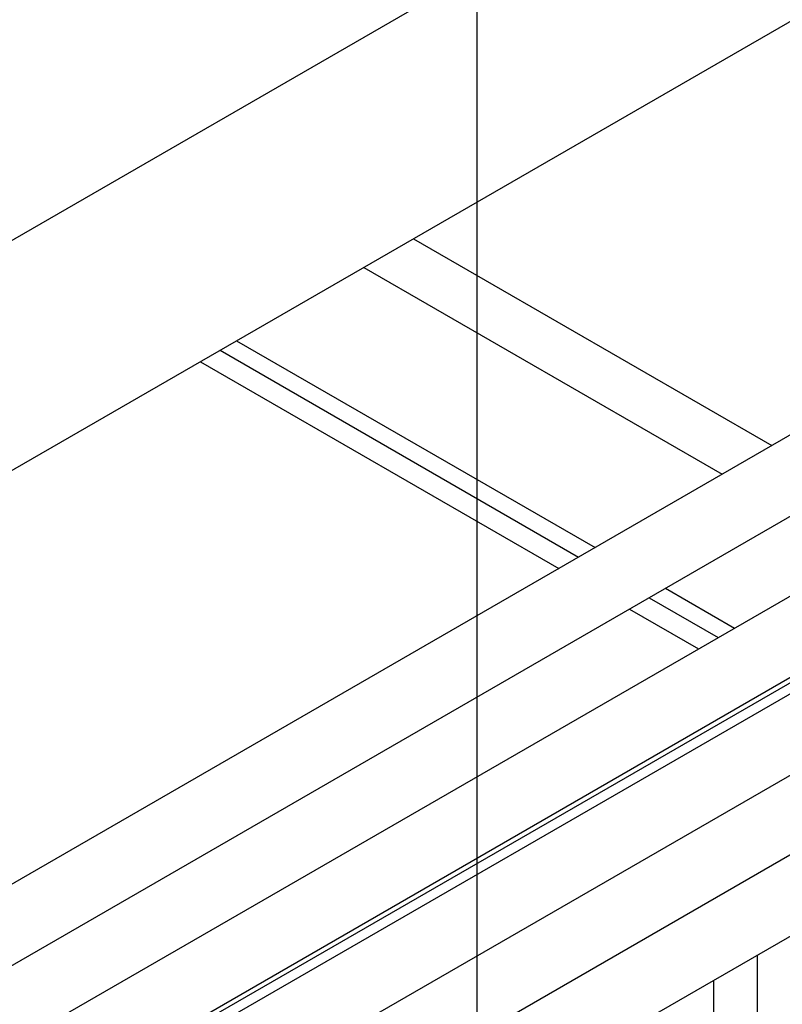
# Model space of a CAD drawing. Header units: millimetres. Extents: x 0 to 25230, y 0 to 17820.
# Tile 93 of 244: x 10598 to 10814, y 12057 to 12337. Entities that reach past the tile are written whole.
import ezdxf

# ---------------------------------------------------------------- set-up
doc = ezdxf.new("R2010")
doc.units = ezdxf.units.MM
doc.linetypes.add('SLD-Sólida', pattern=[0])
doc.layers.add('ATENÇÃO', color=1, linetype='SLD-Sólida')
doc.layers.add('REFERÊNCIAS', color=9, linetype='SLD-Sólida')

msp = doc.modelspace()

# ---------------------------------------------------------------- linework, layer by layer
at = {"color": 7, "linetype": 'SLD-Sólida', "lineweight": 25, "ltscale": 30}
for p, q in [((10864.34, 12246.48), (9777.69, 11619.17)), ((9797.69, 11607.62), (10874.34, 12229.16)), ((10903.94, 12223.62), (9817.29, 11596.31)), ((9828.3, 11579.58), (10913.94, 12206.3)), ((10864.34, 12172.99), (9828.3, 11574.9)), ((9828.3, 11551.81), (10874.34, 12155.67)), ((10903.94, 12150.13), (9951.39, 11600.24)), ((9961.39, 11582.92), (10913.94, 12132.81))]:
    msp.add_line(p, q, dxfattribs=at)
at = {"layer": 'ATENÇÃO', "ltscale": 30}
msp.add_line((10727.6, 12433.94), (10727.6, 11967.65), dxfattribs=at)
at = {"layer": 'REFERÊNCIAS', "linetype": 'SLD-Sólida', "lineweight": 25, "ltscale": 30}
for p, q in [((10804.82, 12394.87), (10483.08, 12209.13)), ((10845.19, 12352.85), (10442.71, 12120.5)), ((10709.69, 12274.62), (10811.39, 12215.91)), ((10695.55, 12266.46), (10797.25, 12207.75)), ((10659.48, 12245.64), (10761.18, 12186.93)), ((10654.82, 12242.95), (10756.52, 12184.24)), ((10649.23, 12239.72), (10750.93, 12181.01)), ((10781.18, 12175.38), (10800.78, 12164.07)), ((10776.52, 12172.69), (10796.12, 12161.38)), ((10770.93, 12169.46), (10790.53, 12158.15)), ((10833.46, 12158.27), (9828.3, 11578.01)), ((10807.29, 11185.36), (10807.29, 12071.25)), ((10794.92, 11766.54), (10794.92, 12064.1))]:
    msp.add_line(p, q, dxfattribs=at)

doc.saveas('drawing.dxf')
